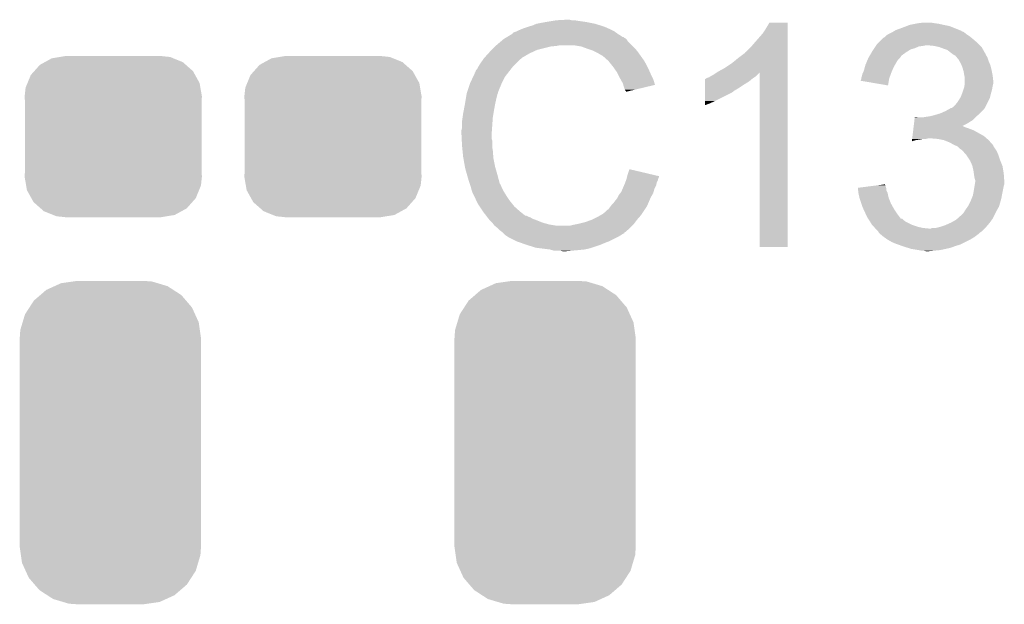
# Model space of a CAD drawing. Extents: x -1.3 to 24.2, y -3.9 to 53.4.
# Tile 55 of 62: x 1.8 to 6.1, y 41 to 43.5. Entities that reach past the tile are written whole.
import ezdxf

# ---------------------------------------------------------------- set-up
doc = ezdxf.new("R2010")
doc.units = 0
doc.layers.get('0').update_dxf_attribs({"linetype": 'CONTINUOUS'})
doc.layers.add('GNSS_22_CLICK_V101_GTO', color=11, linetype='CONTINUOUS')
doc.layers.add('GNSS_22_CLICK_V101_GTS', color=8, linetype='CONTINUOUS')

# ---------------------------------------------------------------- blocks, each defined once
blk = doc.blocks.new('CUSTOM_100')
for points in [[(-0.268438, 0.342124), (-0.233628, 0.347838), (0.2622, 0.342124), (0.247972, 0.347838)], [(-0.233628, 0.347838), (-0.20955, 0.35179), (0.247972, 0.347838), (0.20955, 0.35179)], [(-0.34504, 0.286174), (-0.320744, 0.31339), (0.348152, 0.286174), (0.317222, 0.31339)], [(-0.320744, 0.31339), (-0.298526, 0.325596), (0.317222, 0.31339), (0.30335, 0.325596)], [(-0.298526, 0.325596), (-0.268438, 0.342124), (0.30335, 0.325596), (0.2622, 0.342124)], [(-0.37475, 0.234078), (-0.360486, 0.26887), (0.377262, 0.234078), (0.357822, 0.26887)], [(-0.360486, 0.26887), (-0.34504, 0.286174), (0.357822, 0.26887), (0.348152, 0.286174)], [(-0.383124, 0.213652), (-0.37475, 0.234078), (0.380766, 0.213652), (0.377262, 0.234078)], [(-0.38735, 0.17526), (-0.383124, 0.213652), (0.38735, 0.17526), (0.380766, 0.213652)], [(-0.38608, 0.154124), (-0.38735, 0.17526), (0.38608, 0.154124), (0.38735, 0.17526)], [(-0.38608, -0.154124), (-0.38608, 0.154124), (0.38608, -0.154124), (0.38608, 0.154124)], [(-0.38735, -0.17526), (-0.38608, -0.154124), (0.38735, -0.17526), (0.38608, -0.154124)], [(-0.380764, -0.213652), (-0.38735, -0.17526), (0.383124, -0.213652), (0.38735, -0.17526)], [(-0.377262, -0.234078), (-0.380764, -0.213652), (0.374748, -0.234078), (0.383124, -0.213652)], [(-0.35782, -0.26887), (-0.377262, -0.234078), (0.360486, -0.26887), (0.374748, -0.234078)], [(-0.348152, -0.286174), (-0.35782, -0.26887), (0.345038, -0.286174), (0.360486, -0.26887)], [(-0.31722, -0.31339), (-0.348152, -0.286174), (0.320744, -0.31339), (0.345038, -0.286174)], [(-0.30335, -0.325596), (-0.31722, -0.31339), (0.298524, -0.325596), (0.320744, -0.31339)], [(-0.262198, -0.342124), (-0.30335, -0.325596), (0.268438, -0.342124), (0.298524, -0.325596)], [(-0.247972, -0.347838), (-0.262198, -0.342124), (0.233626, -0.347838), (0.268438, -0.342124)], [(-0.20955, -0.35179), (-0.247972, -0.347838), (0.20955, -0.35179), (0.233626, -0.347838)]]:
    blk.add_solid(points)
blk = doc.blocks.new('CUSTOM_105')
for points in [[(-0.244112, 0.682936), (-0.21536, 0.69601), (0.250236, 0.682936), (0.206508, 0.69601)], [(-0.21536, 0.69601), (-0.16405, 0.70336), (0.206508, 0.69601), (0.181922, 0.70336)], [(-0.16405, 0.70336), (-0.14478, 0.70612), (0.181922, 0.70336), (0.14478, 0.70612)], [(-0.306186, 0.64416), (-0.280266, 0.666496), (0.31007, 0.64416), (0.275606, 0.666496)], [(-0.280266, 0.666496), (-0.244112, 0.682936), (0.275606, 0.666496), (0.250236, 0.682936)], [(-0.353596, 0.590146), (-0.33428, 0.61995), (0.356616, 0.590146), (0.330934, 0.61995)], [(-0.33428, 0.61995), (-0.306186, 0.64416), (0.330934, 0.61995), (0.31007, 0.64416)], [(-0.383484, 0.52524), (-0.373056, 0.560116), (0.38613, 0.52524), (0.370272, 0.560116)], [(-0.373056, 0.560116), (-0.353596, 0.590146), (0.370272, 0.560116), (0.356616, 0.590146)], [(-0.39348, 0.491802), (-0.383484, 0.52524), (0.39092, 0.491802), (0.38613, 0.52524)], [(-0.39624, 0.45466), (-0.39348, 0.491802), (0.39624, 0.45466), (0.39092, 0.491802)], [(-0.39624, -0.45466), (-0.39624, 0.45466), (0.39624, -0.45466), (0.39624, 0.45466)], [(-0.390918, -0.491802), (-0.39624, -0.45466), (0.39348, -0.491802), (0.39624, -0.45466)], [(-0.38613, -0.52524), (-0.390918, -0.491802), (0.383482, -0.52524), (0.39348, -0.491802)], [(-0.37027, -0.560116), (-0.38613, -0.52524), (0.373056, -0.560116), (0.383482, -0.52524)], [(-0.356616, -0.590146), (-0.37027, -0.560116), (0.353594, -0.590146), (0.373056, -0.560116)], [(-0.330932, -0.61995), (-0.356616, -0.590146), (0.33428, -0.61995), (0.353594, -0.590146)], [(-0.31007, -0.64416), (-0.330932, -0.61995), (0.306184, -0.64416), (0.33428, -0.61995)], [(-0.275604, -0.666496), (-0.31007, -0.64416), (0.280266, -0.666496), (0.306184, -0.64416)], [(-0.250236, -0.682936), (-0.275604, -0.666496), (0.24411, -0.682936), (0.280266, -0.666496)], [(-0.206506, -0.69601), (-0.250236, -0.682936), (0.21536, -0.69601), (0.24411, -0.682936)], [(-0.181922, -0.70336), (-0.206506, -0.69601), (0.164048, -0.70336), (0.21536, -0.69601)], [(-0.14478, -0.70612), (-0.181922, -0.70336), (0.14478, -0.70612), (0.164048, -0.70336)]]:
    blk.add_solid(points)

msp = doc.modelspace()

# ---------------------------------------------------------------- linework, layer by layer
at = {"layer": 'GNSS_22_CLICK_V101_GTO'}
for points in [[(4.086862, 43.49496), (4.1275, 43.50258), (4.343402, 43.49496), (4.305298, 43.50258)], [(4.1275, 43.50258), (4.15798, 43.50766), (4.305298, 43.50258), (4.26974, 43.50766)], [(4.15798, 43.50766), (4.17322, 43.5102), (4.26974, 43.50766), (4.254502, 43.5102)], [(4.17322, 43.5102), (4.218938, 43.51274), (4.241802, 43.5102), (4.231642, 43.51274)], [(3.982734, 43.454326), (3.992882, 43.4594), (4.43788, 43.454326), (4.430774, 43.4594)], [(3.992882, 43.4594), (4.000494, 43.461938), (4.430774, 43.4594), (4.42722, 43.461938)], [(4.000494, 43.461938), (4.0005, 43.46194), (4.42722, 43.461938), (4.427218, 43.46194)], [(4.0005, 43.46194), (4.01066, 43.46702), (4.427218, 43.46194), (4.41706, 43.46702)], [(4.01066, 43.46702), (4.023358, 43.4721), (4.41706, 43.46702), (4.4069, 43.4721)], [(4.023358, 43.4721), (4.036058, 43.47718), (4.4069, 43.4721), (4.39547, 43.47718)], [(4.036058, 43.47718), (4.0513, 43.48226), (4.39547, 43.47718), (4.38404, 43.48226)], [(4.0513, 43.48226), (4.069082, 43.48734), (4.38404, 43.48226), (4.367786, 43.48734)], [(4.069082, 43.48734), (4.086862, 43.49496), (4.367786, 43.48734), (4.343402, 43.49496)], [(5.07492, 43.45178), (5.09016, 43.474638), (5.184138, 43.45178), (5.184138, 43.474638)], [(5.09016, 43.474638), (5.105398, 43.500018), (5.184138, 43.474638), (5.18414, 43.500018)], [(5.105398, 43.500018), (5.105412, 43.50004), (5.18414, 43.500018), (5.105412, 43.50004)], [(5.623562, 43.44924), (5.643874, 43.459398), (5.96646, 43.44924), (5.953762, 43.459398)], [(5.643874, 43.459398), (5.643878, 43.4594), (5.953762, 43.459398), (5.953758, 43.4594)], [(5.643878, 43.4594), (5.648112, 43.46194), (5.953758, 43.4594), (5.946144, 43.46194)], [(5.648112, 43.46194), (5.652338, 43.464476), (5.946144, 43.46194), (5.9436, 43.464476)], [(5.652338, 43.464476), (5.65658, 43.46702), (5.9436, 43.464476), (5.937242, 43.46702)], [(5.65658, 43.46702), (5.68452, 43.47718), (5.937242, 43.46702), (5.911846, 43.47718)], [(5.68452, 43.47718), (5.704326, 43.484798), (5.911846, 43.47718), (5.892802, 43.484798)], [(5.704326, 43.484798), (5.717542, 43.48988), (5.892802, 43.484798), (5.8674, 43.48988)], [(5.717542, 43.48988), (5.74294, 43.49496), (5.8674, 43.48988), (5.844538, 43.49496)], [(5.74294, 43.49496), (5.75564, 43.4975), (5.844538, 43.49496), (5.82676, 43.4975)], [(5.75564, 43.4975), (5.775962, 43.50004), (5.82676, 43.4975), (5.811522, 43.50004)], [(3.9116, 43.40098), (3.929608, 43.416218), (4.50342, 43.40098), (4.488182, 43.416218)], [(3.929608, 43.416218), (3.938616, 43.42384), (4.488182, 43.416218), (4.4831, 43.42384)], [(3.938616, 43.42384), (3.944622, 43.428922), (4.4831, 43.42384), (4.478018, 43.428922)], [(3.944622, 43.428922), (3.948846, 43.431458), (4.478018, 43.428922), (4.47548, 43.431458)], [(3.948846, 43.431458), (3.953076, 43.433998), (4.47548, 43.431458), (4.470404, 43.433998)], [(3.953076, 43.433998), (3.957302, 43.436534), (4.470404, 43.433998), (4.467866, 43.436534)], [(3.957302, 43.436534), (3.957312, 43.43654), (4.467866, 43.436534), (4.465324, 43.43654)], [(3.957312, 43.43654), (3.978468, 43.44924), (4.465324, 43.43654), (4.445, 43.44924)], [(3.978468, 43.44924), (3.98272, 43.451792), (4.445, 43.44924), (4.441428, 43.451792)], [(3.98272, 43.451792), (3.982734, 43.454326), (4.441428, 43.451792), (4.43788, 43.454326)], [(5.03936, 43.41114), (5.07492, 43.45178), (5.184138, 43.41114), (5.184138, 43.45178)], [(5.580382, 43.411142), (5.59562, 43.42638), (6.01472, 43.411142), (5.99694, 43.42638)], [(5.59562, 43.42638), (5.603244, 43.434002), (5.99694, 43.42638), (5.987794, 43.434002)], [(5.603244, 43.434002), (5.60832, 43.436542), (5.987794, 43.434002), (5.984746, 43.436542)], [(5.60832, 43.436542), (5.610858, 43.43908), (5.984746, 43.436542), (5.9817, 43.43908)], [(5.610858, 43.43908), (5.61594, 43.44416), (5.9817, 43.43908), (5.97408, 43.44416)], [(5.61594, 43.44416), (5.623562, 43.44924), (5.97408, 43.44416), (5.96646, 43.44924)], [(3.876732, 43.36542), (3.88366, 43.37304), (4.056382, 43.36542), (4.07289, 43.37304)], [(3.88366, 43.37304), (3.89128, 43.38066), (4.07289, 43.37304), (4.089398, 43.38066)], [(3.89128, 43.38066), (3.90652, 43.3959), (4.089398, 43.38066), (4.15036, 43.3959)], [(3.90652, 43.3959), (3.90906, 43.39844), (4.15036, 43.3959), (4.175762, 43.39844)], [(3.90906, 43.39844), (3.9116, 43.40098), (4.175762, 43.39844), (4.188458, 43.40098)], [(4.282438, 43.3959), (4.251958, 43.40098), (4.5085, 43.3959), (4.50342, 43.40098)], [(4.31038, 43.38574), (4.282438, 43.3959), (4.51866, 43.38574), (4.5085, 43.3959)], [(4.318006, 43.383198), (4.31038, 43.38574), (4.521202, 43.383198), (4.51866, 43.38574)], [(4.333238, 43.37812), (4.318006, 43.383198), (4.525266, 43.37812), (4.521202, 43.383198)], [(4.34848, 43.3705), (4.333238, 43.37812), (4.53136, 43.3705), (4.525266, 43.37812)], [(5.001266, 43.370506), (5.02412, 43.39336), (5.184136, 43.370506), (5.184136, 43.39336)], [(5.02412, 43.39336), (5.03936, 43.41114), (5.184136, 43.39336), (5.184138, 43.41114)], [(5.552014, 43.3705), (5.554978, 43.37558), (5.702302, 43.3705), (5.710428, 43.37558)], [(5.554978, 43.37558), (5.560056, 43.383198), (5.710428, 43.37558), (5.722618, 43.383198)], [(5.560056, 43.383198), (5.563444, 43.388278), (5.722618, 43.383198), (5.7404, 43.388278)], [(5.563444, 43.388278), (5.568524, 43.395898), (5.7404, 43.388278), (5.758178, 43.395898)], [(5.568524, 43.395898), (5.570218, 43.39844), (5.758178, 43.395898), (5.77596, 43.39844)], [(5.570218, 43.39844), (5.571912, 43.40098), (5.77596, 43.39844), (5.788658, 43.40098)], [(5.571912, 43.40098), (5.575302, 43.406062), (6.024882, 43.40098), (6.0198, 43.406062)], [(5.575302, 43.406062), (5.580382, 43.411142), (6.0198, 43.406062), (6.01472, 43.411142)], [(5.824218, 43.39844), (5.798822, 43.40098), (6.027422, 43.39844), (6.024882, 43.40098)], [(5.847078, 43.39336), (5.824218, 43.39844), (6.032502, 43.39336), (6.027422, 43.39844)], [(5.847084, 43.393358), (5.847078, 43.39336), (6.032502, 43.393358), (6.032502, 43.39336)], [(5.8674, 43.38574), (5.847084, 43.393358), (6.036736, 43.38574), (6.032502, 43.393358)], [(5.882638, 43.38066), (5.8674, 43.38574), (6.039558, 43.38066), (6.036736, 43.38574)], [(5.89534, 43.3705), (5.882638, 43.38066), (6.045202, 43.3705), (6.039558, 43.38066)], [(3.840478, 43.3197), (3.852924, 43.337478), (3.995422, 43.3197), (4.0132, 43.337478)], [(3.852924, 43.337478), (3.85826, 43.3451), (4.0132, 43.337478), (4.023358, 43.3451)], [(3.85826, 43.3451), (3.858262, 43.345102), (4.023358, 43.3451), (4.02336, 43.345102)], [(3.858262, 43.345102), (3.860566, 43.347638), (4.02336, 43.345102), (4.025898, 43.347638)], [(3.860566, 43.347638), (3.876732, 43.36542), (4.025898, 43.347638), (4.056382, 43.36542)], [(4.35356, 43.36796), (4.34848, 43.3705), (4.533176, 43.36796), (4.53136, 43.3705)], [(4.366262, 43.36034), (4.35356, 43.36796), (4.538618, 43.36034), (4.533176, 43.36796)], [(4.376416, 43.355262), (4.366262, 43.36034), (4.542246, 43.355262), (4.538618, 43.36034)], [(4.37896, 43.35272), (4.376416, 43.355262), (4.544062, 43.35272), (4.542246, 43.355262)], [(4.398964, 43.33494), (4.37896, 43.35272), (4.556762, 43.33494), (4.544062, 43.35272)], [(4.40182, 43.3324), (4.398964, 43.33494), (4.558214, 43.3324), (4.556762, 43.33494)], [(4.414012, 43.31716), (4.40182, 43.3324), (4.56692, 43.31716), (4.558214, 43.3324)], [(4.9403, 43.32224), (4.96824, 43.3451), (5.184136, 43.32224), (5.184136, 43.3451)], [(4.96824, 43.3451), (4.99872, 43.36797), (5.184136, 43.3451), (5.184136, 43.36797)], [(4.99872, 43.36797), (4.998742, 43.3705), (5.184136, 43.36797), (5.184136, 43.3705)], [(4.998742, 43.3705), (5.001266, 43.370506), (5.184136, 43.3705), (5.184136, 43.370506)], [(5.528732, 43.32478), (5.534022, 43.337478), (5.65912, 43.32478), (5.666738, 43.337478)], [(5.534022, 43.337478), (5.5372, 43.345102), (5.666738, 43.337478), (5.674362, 43.345102)], [(5.5372, 43.345102), (5.538678, 43.347638), (5.674362, 43.345102), (5.676898, 43.347638)], [(5.538678, 43.347638), (5.543124, 43.35526), (5.676898, 43.347638), (5.68198, 43.35526)], [(5.543124, 43.35526), (5.544604, 43.357798), (5.68198, 43.35526), (5.684518, 43.357798)], [(5.544604, 43.357798), (5.552014, 43.3705), (5.684518, 43.357798), (5.702302, 43.3705)], [(5.898732, 43.367956), (5.89534, 43.3705), (6.04774, 43.367956), (6.045202, 43.3705)], [(5.9055, 43.36288), (5.898732, 43.367956), (6.049434, 43.36288), (6.04774, 43.367956)], [(5.909314, 43.360338), (5.9055, 43.36288), (6.05028, 43.360338), (6.049434, 43.36288)], [(5.913114, 43.357804), (5.909314, 43.360338), (6.051802, 43.357804), (6.05028, 43.360338)], [(5.915652, 43.3578), (5.913114, 43.357804), (6.051804, 43.3578), (6.051802, 43.357804)], [(5.924366, 43.34764), (5.915652, 43.3578), (6.0579, 43.34764), (6.051804, 43.3578)], [(5.9309, 43.34002), (5.924366, 43.34764), (6.060442, 43.34002), (6.0579, 43.34764)], [(5.935254, 43.332402), (5.9309, 43.34002), (6.06298, 43.332402), (6.060442, 43.34002)], [(5.94106, 43.322242), (5.935254, 43.332402), (6.067334, 43.322242), (6.06298, 43.332402)], [(3.82016, 43.284144), (3.822704, 43.291762), (3.965508, 43.284144), (3.971434, 43.291762)], [(3.822704, 43.291762), (3.827782, 43.296844), (3.971434, 43.291762), (3.975386, 43.296844)], [(3.827782, 43.296844), (3.83286, 43.306998), (3.975386, 43.296844), (3.983284, 43.306998)], [(3.83286, 43.306998), (3.834382, 43.309538), (3.983284, 43.306998), (3.98526, 43.309538)], [(3.834382, 43.309538), (3.840478, 43.3197), (3.98526, 43.309538), (3.995422, 43.3197)], [(4.42214, 43.307), (4.414012, 43.31716), (4.572, 43.307), (4.56692, 43.31716)], [(4.429252, 43.29684), (4.42214, 43.307), (4.57708, 43.29684), (4.572, 43.307)], [(4.439918, 43.2816), (4.429252, 43.29684), (4.583854, 43.2816), (4.57708, 43.29684)], [(4.874206, 43.281564), (4.881878, 43.286678), (5.184134, 43.281564), (5.184134, 43.286678)], [(4.881878, 43.286678), (4.90982, 43.30192), (5.184134, 43.286678), (5.184134, 43.30192)], [(4.90982, 43.30192), (4.9403, 43.32224), (5.184134, 43.30192), (5.184136, 43.32224)], [(5.51561, 43.28414), (5.516882, 43.286682), (5.6388, 43.28414), (5.639928, 43.286682)], [(5.516882, 43.286682), (5.52242, 43.306998), (5.639928, 43.286682), (5.64896, 43.306998)], [(5.52242, 43.306998), (5.5245, 43.314622), (5.64896, 43.306998), (5.653316, 43.314622)], [(5.5245, 43.314622), (5.528732, 43.32478), (5.653316, 43.314622), (5.65912, 43.32478)], [(5.944328, 43.314618), (5.94106, 43.322242), (6.0706, 43.314618), (6.067334, 43.322242)], [(5.94868, 43.304462), (5.944328, 43.314618), (6.07314, 43.304462), (6.0706, 43.314618)], [(5.951584, 43.2943), (5.94868, 43.304462), (6.07568, 43.2943), (6.07314, 43.304462)], [(5.95376, 43.286682), (5.951584, 43.2943), (6.077204, 43.286682), (6.07568, 43.2943)], [(5.9563, 43.27144), (5.95376, 43.286682), (6.080252, 43.27144), (6.077204, 43.286682)], [(3.7973, 43.23588), (3.810446, 43.263818), (3.93573, 43.23588), (3.9497, 43.263818)], [(3.810446, 43.263818), (3.81762, 43.279064), (3.9497, 43.263818), (3.961558, 43.279064)], [(3.81762, 43.279064), (3.817626, 43.281606), (3.961558, 43.279064), (3.963534, 43.281606)], [(3.817626, 43.281606), (3.82016, 43.284144), (3.963534, 43.281606), (3.965508, 43.284144)], [(4.44373, 43.27398), (4.439918, 43.2816), (4.58724, 43.27398), (4.583854, 43.2816)], [(4.45262, 43.2562), (4.44373, 43.27398), (4.596132, 43.2562), (4.58724, 43.27398)], [(4.454034, 43.253658), (4.45262, 43.2562), (4.597402, 43.253658), (4.596132, 43.2562)], [(4.46532, 43.233342), (4.454034, 43.253658), (4.603476, 43.233342), (4.597402, 43.253658)], [(4.823476, 43.2308), (4.82348, 43.2435), (4.99618, 43.2308), (5.016498, 43.2435)], [(4.82348, 43.2435), (4.823482, 43.25366), (5.016498, 43.2435), (5.02869, 43.25366)], [(4.823482, 43.25366), (4.826006, 43.253666), (5.02869, 43.25366), (5.028698, 43.253666)], [(4.826006, 43.253666), (4.82854, 43.2562), (5.028698, 43.253666), (5.03174, 43.2562)], [(4.82854, 43.2562), (4.828544, 43.256202), (5.03174, 43.2562), (5.031742, 43.256202)], [(4.828544, 43.256202), (4.833622, 43.25874), (5.031742, 43.256202), (5.03555, 43.25874)], [(4.833622, 43.25874), (4.841244, 43.261282), (5.03555, 43.25874), (5.039362, 43.261282)], [(4.841244, 43.261282), (4.848862, 43.26636), (5.039362, 43.261282), (5.04698, 43.26636)], [(4.848862, 43.26636), (4.859022, 43.271442), (5.04698, 43.26636), (5.05206, 43.271442)], [(4.859022, 43.271442), (4.874206, 43.281564), (5.05206, 43.271442), (5.062182, 43.281564)], [(5.06222, 42.519622), (5.062182, 43.281564), (5.184118, 42.519622), (5.184134, 43.281564)], [(5.50418, 43.246058), (5.504182, 43.248584), (5.626942, 43.246058), (5.627364, 43.248584)], [(5.623538, 43.225724), (5.50418, 43.246058), (5.623538, 43.225724), (5.626942, 43.246058)], [(5.504182, 43.248584), (5.50672, 43.253664), (5.627364, 43.248584), (5.628214, 43.253664)], [(5.50672, 43.256198), (5.506722, 43.258742), (5.62864, 43.256198), (5.629564, 43.258742)], [(5.50672, 43.253664), (5.50672, 43.256198), (5.628214, 43.253664), (5.62864, 43.256198)], [(5.506722, 43.258742), (5.509258, 43.26636), (5.629564, 43.258742), (5.632334, 43.26636)], [(5.509258, 43.26636), (5.5118, 43.276522), (5.632334, 43.26636), (5.63603, 43.276522)], [(5.5118, 43.276522), (5.51561, 43.28414), (5.63603, 43.276522), (5.6388, 43.28414)], [(5.95681, 43.2689), (5.9563, 43.27144), (6.08076, 43.2689), (6.080252, 43.27144)], [(5.95884, 43.258742), (5.95681, 43.2689), (6.08189, 43.258742), (6.08076, 43.2689)], [(5.95884, 43.246038), (5.95884, 43.258742), (6.0833, 43.246038), (6.08189, 43.258742)], [(5.95884, 43.233342), (5.95884, 43.246038), (6.0833, 43.233342), (6.0833, 43.246038)], [(3.784598, 43.197774), (3.785444, 43.200314), (3.91922, 43.197774), (3.921754, 43.200314)], [(3.785444, 43.200314), (3.786292, 43.202856), (3.921754, 43.200314), (3.92176, 43.202856)], [(3.786292, 43.202856), (3.796452, 43.23334), (3.92176, 43.202856), (3.93446, 43.23334)], [(3.796452, 43.23334), (3.7973, 43.23588), (3.93446, 43.23334), (3.93573, 43.23588)], [(4.466594, 43.228254), (4.46532, 43.233342), (4.604996, 43.228254), (4.603476, 43.233342)], [(4.467862, 43.22318), (4.466594, 43.228254), (4.583834, 43.22318), (4.604996, 43.228254)], [(4.47294, 43.207942), (4.467862, 43.22318), (4.520284, 43.207942), (4.583834, 43.22318)], [(4.475478, 43.202864), (4.47294, 43.207942), (4.499106, 43.202864), (4.520284, 43.207942)], [(4.478014, 43.200326), (4.475478, 43.202864), (4.48852, 43.200326), (4.499106, 43.202864)], [(4.47802, 43.197808), (4.478014, 43.200326), (4.47802, 43.197808), (4.48852, 43.200326)], [(4.82347, 43.200318), (4.823474, 43.21556), (4.947918, 43.200318), (4.973322, 43.21556)], [(4.82347, 43.19778), (4.82347, 43.200318), (4.94538, 43.19778), (4.947918, 43.200318)], [(4.823474, 43.21556), (4.823476, 43.2308), (4.973322, 43.21556), (4.99618, 43.2308)], [(5.94868, 43.19524), (5.952912, 43.207938), (6.07459, 43.19524), (6.07822, 43.207938)], [(5.952912, 43.207938), (5.9563, 43.2181), (6.07822, 43.207938), (6.079912, 43.2181)], [(5.9563, 43.2181), (5.957146, 43.22318), (6.079912, 43.2181), (6.08076, 43.22318)], [(5.957146, 43.22318), (5.958838, 43.233338), (6.08076, 43.22318), (6.0833, 43.233338)], [(5.958838, 43.233338), (5.95884, 43.233342), (6.0833, 43.233338), (6.0833, 43.233342)], [(3.77444, 43.14444), (3.77825, 43.1673), (3.90652, 43.14444), (3.9116, 43.1673)], [(3.77825, 43.1673), (3.781636, 43.187618), (3.9116, 43.1673), (3.916678, 43.187618)], [(3.781636, 43.187618), (3.782062, 43.190162), (3.916678, 43.187618), (3.91795, 43.190162)], [(3.782062, 43.190162), (3.782906, 43.192696), (3.91795, 43.190162), (3.919218, 43.192696)], [(3.782906, 43.192696), (3.784598, 43.197774), (3.919218, 43.192696), (3.91922, 43.197774)], [(4.82346, 43.14698), (4.823462, 43.15714), (4.84378, 43.14698), (4.86664, 43.15714)], [(4.823462, 43.15714), (4.82347, 43.1927), (4.86664, 43.15714), (4.937758, 43.1927)], [(4.82347, 43.1927), (4.82347, 43.19778), (4.937758, 43.1927), (4.94538, 43.19778)], [(5.92836, 43.154602), (5.937884, 43.169838), (6.06044, 43.154602), (6.06806, 43.169838)], [(5.937884, 43.169838), (5.94106, 43.174918), (6.06806, 43.169838), (6.069328, 43.174918)], [(5.94106, 43.174918), (5.946774, 43.19016), (6.069328, 43.174918), (6.07314, 43.19016)], [(5.946774, 43.19016), (5.94868, 43.19524), (6.07314, 43.19016), (6.07459, 43.19524)], [(3.76682, 43.1038), (3.7692, 43.1165), (3.899322, 43.1038), (3.90144, 43.1165)], [(3.7692, 43.1165), (3.77444, 43.14444), (3.90144, 43.1165), (3.90652, 43.14444)], [(4.82346, 43.13939), (4.82346, 43.14698), (4.82346, 43.13939), (4.84378, 43.14698)], [(5.852162, 43.1038), (5.87502, 43.11396), (6.024878, 43.1038), (6.035038, 43.11396)], [(5.87502, 43.11396), (5.888738, 43.12158), (6.035038, 43.11396), (6.042658, 43.12158)], [(5.888738, 43.12158), (5.897878, 43.126656), (6.042658, 43.12158), (6.045198, 43.126656)], [(5.897878, 43.126656), (5.897886, 43.12666), (6.045198, 43.126656), (6.0452, 43.12666)], [(5.897886, 43.12666), (5.900426, 43.126664), (6.0452, 43.12666), (6.045204, 43.126664)], [(5.900426, 43.126664), (5.904228, 43.1292), (6.045204, 43.126664), (6.047738, 43.1292)], [(5.904228, 43.1292), (5.908042, 43.131742), (6.047738, 43.1292), (6.049008, 43.131742)], [(5.908042, 43.131742), (5.918202, 43.141902), (6.049008, 43.131742), (6.054088, 43.141902)], [(5.918202, 43.141902), (5.92836, 43.154602), (6.054088, 43.141902), (6.06044, 43.154602)], [(3.76174, 43.06824), (3.76428, 43.086022), (3.895088, 43.06824), (3.89636, 43.086022)], [(3.76428, 43.086022), (3.76682, 43.1038), (3.89636, 43.086022), (3.899322, 43.1038)], [(5.737088, 43.060622), (5.738602, 43.07332), (5.97154, 43.060622), (5.991858, 43.07332)], [(5.738602, 43.07332), (5.740116, 43.08602), (5.991858, 43.07332), (6.004558, 43.08602)], [(5.740116, 43.08602), (5.740418, 43.088558), (5.753104, 43.08602), (5.748024, 43.088558)], [(5.740418, 43.088558), (5.74042, 43.08856), (5.748024, 43.088558), (5.74042, 43.08856)], [(5.773422, 43.08602), (5.78866, 43.08856), (6.004558, 43.08602), (6.007098, 43.08856)], [(5.78866, 43.08856), (5.788674, 43.088562), (6.007098, 43.08856), (6.007102, 43.088562)], [(5.788674, 43.088562), (5.80644, 43.0911), (6.007102, 43.088562), (6.010146, 43.0911)], [(5.80644, 43.0911), (5.826758, 43.09618), (6.010146, 43.0911), (6.016242, 43.09618)], [(5.826758, 43.09618), (5.843694, 43.10126), (6.016242, 43.09618), (6.02234, 43.10126)], [(5.843694, 43.10126), (5.852162, 43.1038), (6.02234, 43.10126), (6.024878, 43.1038)], [(3.7592, 43.030142), (3.76174, 43.040302), (3.892368, 43.030142), (3.893094, 43.040302)], [(3.7592, 43.014902), (3.7592, 43.030142), (3.89128, 43.014902), (3.892368, 43.030142)], [(3.76174, 43.040302), (3.76174, 43.06824), (3.893094, 43.040302), (3.895088, 43.06824)], [(5.730424, 43.00474), (5.733454, 43.03014), (6.04266, 43.00474), (5.996942, 43.03014)], [(5.733454, 43.03014), (5.734362, 43.03776), (5.996942, 43.03014), (5.97662, 43.03776)], [(5.734362, 43.03776), (5.734968, 43.04284), (5.97662, 43.03776), (5.961382, 43.04284)], [(5.734968, 43.04284), (5.735574, 43.047918), (5.961382, 43.04284), (5.951224, 43.047918)], [(5.735574, 43.04792), (5.737088, 43.060622), (5.946232, 43.04792), (5.97154, 43.060622)], [(5.735574, 43.047918), (5.735574, 43.04792), (5.951224, 43.047918), (5.946232, 43.04792)], [(3.7592, 43.0149), (3.7592, 43.014902), (3.891282, 43.0149), (3.89128, 43.014902)], [(3.760344, 42.992038), (3.7592, 43.0149), (3.891282, 42.992038), (3.891282, 43.0149)], [(3.760726, 42.984416), (3.760344, 42.992038), (3.89382, 42.984416), (3.891282, 42.992038)], [(5.727704, 42.981912), (5.728304, 42.98696), (5.727704, 42.981912), (5.745478, 42.98696)], [(5.728304, 42.98696), (5.728608, 42.9895), (5.745478, 42.98696), (5.76326, 42.9895)], [(5.728608, 42.9895), (5.72891, 42.99204), (5.76326, 42.9895), (5.775958, 42.99204)], [(5.72891, 42.99204), (5.729214, 42.99458), (5.788658, 42.99204), (5.798818, 42.99458)], [(5.729214, 42.99458), (5.730424, 43.00474), (6.054272, 42.99458), (6.04266, 43.00474)], [(5.842, 42.99204), (5.811522, 42.99458), (6.057176, 42.99204), (6.054272, 42.99458)], [(5.867398, 42.98696), (5.842, 42.99204), (6.06298, 42.98696), (6.057176, 42.99204)], [(5.8928, 42.9768), (5.867398, 42.98696), (6.07201, 42.9768), (6.06298, 42.98696)], [(3.76174, 42.9641), (3.760726, 42.984416), (3.89382, 42.9641), (3.89382, 42.984416)], [(3.762504, 42.956478), (3.76174, 42.9641), (3.89382, 42.956478), (3.89382, 42.9641)], [(3.764026, 42.941242), (3.762504, 42.956478), (3.89636, 42.941242), (3.89382, 42.956478)], [(5.910578, 42.96664), (5.8928, 42.9768), (6.081038, 42.96664), (6.07201, 42.9768)], [(5.91652, 42.964094), (5.910578, 42.96664), (6.0833, 42.964094), (6.081038, 42.96664)], [(5.922448, 42.961554), (5.91652, 42.964094), (6.083304, 42.961554), (6.0833, 42.964094)], [(5.928356, 42.959022), (5.922448, 42.961554), (6.084992, 42.959022), (6.083304, 42.961554)], [(5.938518, 42.948862), (5.928356, 42.959022), (6.091766, 42.948862), (6.084992, 42.959022)], [(5.94614, 42.94378), (5.938518, 42.948862), (6.095154, 42.94378), (6.091766, 42.948862)], [(5.948682, 42.94124), (5.94614, 42.94378), (6.096848, 42.94124), (6.095154, 42.94378)], [(3.76682, 42.913298), (3.764026, 42.941242), (3.89851, 42.913298), (3.89636, 42.941242)], [(3.767718, 42.908218), (3.76682, 42.913298), (3.8989, 42.908218), (3.89851, 42.913298)], [(3.77444, 42.87012), (3.767718, 42.908218), (3.90652, 42.87012), (3.8989, 42.908218)], [(5.950906, 42.9387), (5.948682, 42.94124), (6.09854, 42.9387), (6.096848, 42.94124)], [(5.96646, 42.920922), (5.950906, 42.9387), (6.10616, 42.920922), (6.09854, 42.9387)], [(5.966462, 42.92092), (5.96646, 42.920922), (6.10616, 42.92092), (6.10616, 42.920922)], [(5.981698, 42.898062), (5.966462, 42.92092), (6.11378, 42.898062), (6.10616, 42.92092)], [(3.77952, 42.8498), (3.77444, 42.87012), (3.912326, 42.8498), (3.90652, 42.87012)], [(4.48564, 42.837098), (4.49328, 42.859956), (4.590368, 42.837098), (4.49328, 42.859956)], [(5.9817, 42.89806), (5.981698, 42.898062), (6.11378, 42.89806), (6.11378, 42.898062)], [(5.991858, 42.875202), (5.9817, 42.89806), (6.122924, 42.875202), (6.11378, 42.89806)], [(5.992424, 42.872658), (5.991858, 42.875202), (6.12394, 42.872658), (6.122924, 42.875202)], [(5.99694, 42.852338), (5.992424, 42.872658), (6.127328, 42.852338), (6.12394, 42.872658)], [(3.783876, 42.83456), (3.77952, 42.8498), (3.91668, 42.83456), (3.912326, 42.8498)], [(3.78968, 42.81424), (3.783876, 42.83456), (3.922102, 42.81424), (3.91668, 42.83456)], [(3.795608, 42.796458), (3.78968, 42.81424), (3.926844, 42.796458), (3.922102, 42.81424)], [(4.478652, 42.811698), (4.48056, 42.816782), (4.61772, 42.811698), (4.618988, 42.816782)], [(4.48056, 42.816782), (4.481828, 42.821858), (4.618988, 42.816782), (4.620258, 42.821858)], [(4.481828, 42.821858), (4.483098, 42.826936), (4.620258, 42.821858), (4.622798, 42.826936)], [(4.483098, 42.826936), (4.48373, 42.829462), (4.622798, 42.826936), (4.6228, 42.829462)], [(4.48373, 42.829462), (4.48564, 42.837098), (4.6228, 42.829462), (4.590368, 42.837098)], [(5.998392, 42.842182), (5.99694, 42.852338), (6.12902, 42.842182), (6.127328, 42.852338)], [(5.99948, 42.83456), (5.998392, 42.842182), (6.129566, 42.83456), (6.12902, 42.842182)], [(6.00202, 42.81932), (5.99948, 42.83456), (6.130654, 42.81932), (6.129566, 42.83456)], [(6.004558, 42.811702), (6.00202, 42.81932), (6.131198, 42.811702), (6.130654, 42.81932)], [(3.796456, 42.793916), (3.795608, 42.796458), (3.929382, 42.793916), (3.926844, 42.796458)], [(3.798148, 42.788838), (3.796456, 42.793916), (3.93192, 42.788838), (3.929382, 42.793916)], [(3.79984, 42.783758), (3.798148, 42.788838), (3.933614, 42.783758), (3.93192, 42.788838)], [(3.800476, 42.78122), (3.79984, 42.783758), (3.93446, 42.78122), (3.933614, 42.783758)], [(3.802382, 42.7736), (3.800476, 42.78122), (3.938272, 42.7736), (3.93446, 42.78122)], [(3.804922, 42.765982), (3.802382, 42.7736), (3.94208, 42.765982), (3.938272, 42.7736)], [(4.4577, 42.760902), (4.46314, 42.773598), (4.59885, 42.760902), (4.602478, 42.773598)], [(4.46314, 42.773598), (4.469672, 42.788838), (4.602478, 42.773598), (4.610098, 42.788838)], [(4.469672, 42.788838), (4.47294, 42.79646), (4.610098, 42.788838), (4.611622, 42.79646)], [(4.47294, 42.79646), (4.474844, 42.801538), (4.611622, 42.79646), (4.61264, 42.801538)], [(4.474844, 42.801538), (4.478652, 42.811698), (4.61264, 42.801538), (4.61772, 42.811698)], [(5.4915, 42.77868), (5.531332, 42.783758), (5.615094, 42.77868), (5.613402, 42.783758)], [(5.491782, 42.776136), (5.4915, 42.77868), (5.61594, 42.776136), (5.615094, 42.77868)], [(5.492622, 42.768516), (5.491782, 42.776136), (5.615942, 42.768516), (5.61594, 42.776136)], [(5.531332, 42.783758), (5.57115, 42.788834), (5.613402, 42.783758), (5.6134, 42.788834)], [(5.57115, 42.788834), (5.591076, 42.791374), (5.6134, 42.788834), (5.610866, 42.791374)], [(5.591076, 42.791374), (5.61086, 42.793896), (5.610866, 42.791374), (5.61086, 42.793896)], [(5.99486, 42.7482), (5.99948, 42.7736), (6.1214, 42.7482), (6.12648, 42.7736)], [(5.99948, 42.7736), (6.001596, 42.786298), (6.12648, 42.7736), (6.12902, 42.786298)], [(6.001596, 42.786298), (6.002866, 42.793918), (6.12902, 42.786298), (6.131558, 42.793918)], [(6.002866, 42.793918), (6.00456, 42.804082), (6.131558, 42.793918), (6.131558, 42.804082)], [(6.00456, 42.806622), (6.004558, 42.811702), (6.13156, 42.806622), (6.131198, 42.811702)], [(6.00456, 42.804082), (6.00456, 42.806622), (6.131558, 42.804082), (6.13156, 42.806622)], [(3.80746, 42.758362), (3.804922, 42.765982), (3.946844, 42.758362), (3.94208, 42.765982)], [(3.81, 42.75328), (3.80746, 42.758362), (3.950018, 42.75328), (3.946844, 42.758362)], [(3.813586, 42.74566), (3.81, 42.75328), (3.95478, 42.74566), (3.950018, 42.75328)], [(3.824344, 42.7228), (3.813586, 42.74566), (3.97002, 42.7228), (3.95478, 42.74566)], [(4.42976, 42.72026), (4.439922, 42.732962), (4.57946, 42.72026), (4.585018, 42.732962)], [(4.439922, 42.732962), (4.44246, 42.73804), (4.585018, 42.732962), (4.58724, 42.73804)], [(4.44246, 42.73804), (4.44754, 42.7482), (4.58724, 42.73804), (4.593046, 42.7482)], [(4.44754, 42.7482), (4.453632, 42.755818), (4.593046, 42.7482), (4.5974, 42.755818)], [(4.453632, 42.755818), (4.4577, 42.760902), (4.5974, 42.755818), (4.59885, 42.760902)], [(5.493742, 42.758358), (5.492622, 42.768516), (5.621022, 42.758358), (5.615942, 42.768516)], [(5.49402, 42.755822), (5.493742, 42.758358), (5.621586, 42.755822), (5.621022, 42.758358)], [(5.498538, 42.735498), (5.49402, 42.755822), (5.626102, 42.735498), (5.621586, 42.755822)], [(5.4991, 42.732962), (5.498538, 42.735498), (5.627118, 42.732962), (5.626102, 42.735498)], [(5.506722, 42.710098), (5.4991, 42.732962), (5.63626, 42.710098), (5.627118, 42.732962)], [(5.98424, 42.72026), (5.989318, 42.732958), (6.115232, 42.72026), (6.11886, 42.732958)], [(5.989318, 42.732958), (5.9944, 42.745662), (6.11886, 42.732958), (6.120976, 42.745662)], [(5.9944, 42.745662), (5.99486, 42.7482), (6.120976, 42.745662), (6.1214, 42.7482)], [(3.83032, 42.7101), (3.824344, 42.7228), (3.98018, 42.7101), (3.97002, 42.7228)], [(3.838788, 42.6974), (3.83032, 42.7101), (3.99034, 42.6974), (3.98018, 42.7101)], [(3.852332, 42.677082), (3.838788, 42.6974), (4.013198, 42.677082), (3.99034, 42.6974)], [(4.396744, 42.682162), (4.40182, 42.684704), (4.5593, 42.682162), (4.560994, 42.684704)], [(4.40182, 42.684704), (4.4069, 42.69232), (4.560994, 42.684704), (4.566072, 42.69232)], [(4.4069, 42.69232), (4.410708, 42.697398), (4.566072, 42.69232), (4.569458, 42.697398)], [(4.410708, 42.697398), (4.414522, 42.70248), (4.569458, 42.697398), (4.57168, 42.70248)], [(4.414522, 42.70248), (4.42214, 42.710102), (4.57168, 42.70248), (4.575016, 42.710102)], [(4.42214, 42.710102), (4.42976, 42.72026), (4.575016, 42.710102), (4.57946, 42.72026)], [(5.5118, 42.694862), (5.506722, 42.710098), (5.644726, 42.694862), (5.63626, 42.710098)], [(5.515318, 42.68724), (5.5118, 42.694862), (5.64896, 42.68724), (5.644726, 42.694862)], [(5.525868, 42.66438), (5.515318, 42.68724), (5.6642, 42.66438), (5.64896, 42.68724)], [(5.961378, 42.68216), (5.972262, 42.697398), (6.09999, 42.68216), (6.1087, 42.697398)], [(5.972262, 42.697398), (5.97408, 42.699942), (6.1087, 42.697398), (6.109426, 42.699942)], [(5.97408, 42.699942), (5.98424, 42.72026), (6.109426, 42.699942), (6.115232, 42.72026)], [(3.85572, 42.672), (3.852332, 42.677082), (4.019552, 42.672), (4.013198, 42.677082)], [(3.867444, 42.65676), (3.85572, 42.672), (4.038606, 42.65676), (4.019552, 42.672)], [(3.867446, 42.656758), (3.867444, 42.65676), (4.043684, 42.656758), (4.038606, 42.65676)], [(3.871352, 42.65168), (3.867446, 42.656758), (4.053842, 42.65168), (4.043684, 42.656758)], [(3.873308, 42.649138), (3.871352, 42.65168), (4.061464, 42.649138), (4.053842, 42.65168)], [(3.877214, 42.64406), (3.873308, 42.649138), (4.06908, 42.64406), (4.061464, 42.649138)], [(3.88112, 42.638982), (3.877214, 42.64406), (4.082622, 42.638982), (4.06908, 42.64406)], [(4.328162, 42.638982), (4.358638, 42.65422), (4.52628, 42.638982), (4.539614, 42.65422)], [(4.358638, 42.65422), (4.367524, 42.659298), (4.539614, 42.65422), (4.54406, 42.659298)], [(4.367524, 42.659298), (4.376418, 42.66438), (4.54406, 42.659298), (4.547446, 42.66438)], [(4.376418, 42.66438), (4.38912, 42.67454), (4.547446, 42.66438), (4.55422, 42.67454)], [(4.38912, 42.67454), (4.396744, 42.682162), (4.55422, 42.67454), (4.5593, 42.682162)], [(5.52704, 42.66184), (5.525868, 42.66438), (5.666108, 42.66184), (5.6642, 42.66438)], [(5.53466, 42.646602), (5.52704, 42.66184), (5.677544, 42.646602), (5.666108, 42.66184)], [(5.536356, 42.64406), (5.53466, 42.646602), (5.67945, 42.64406), (5.677544, 42.646602)], [(5.53636, 42.644054), (5.536356, 42.64406), (5.684526, 42.644054), (5.67945, 42.64406)], [(5.539742, 42.63898), (5.53636, 42.644054), (5.689602, 42.63898), (5.684526, 42.644054)], [(5.92074, 42.638982), (5.926452, 42.64406), (6.07713, 42.638982), (6.080758, 42.64406)], [(5.926452, 42.64406), (5.9436, 42.6593), (6.080758, 42.64406), (6.088378, 42.6593)], [(5.9436, 42.6593), (5.953762, 42.669462), (6.088378, 42.6593), (6.09346, 42.669462)], [(5.953762, 42.669462), (5.959854, 42.67962), (6.09346, 42.669462), (6.09854, 42.67962)], [(5.959854, 42.67962), (5.961378, 42.68216), (6.09854, 42.67962), (6.09999, 42.68216)], [(3.883662, 42.63644), (3.88112, 42.638982), (4.0894, 42.63644), (4.082622, 42.638982)], [(3.89382, 42.62628), (3.883662, 42.63644), (4.114796, 42.62628), (4.0894, 42.63644)], [(3.893822, 42.626278), (3.89382, 42.62628), (4.1148, 42.626278), (4.114796, 42.62628)], [(3.899916, 42.61866), (3.893822, 42.626278), (4.14274, 42.61866), (4.1148, 42.626278)], [(3.903978, 42.613582), (3.899916, 42.61866), (4.17321, 42.613582), (4.14274, 42.61866)], [(3.903982, 42.61358), (3.903978, 42.613582), (4.173222, 42.61358), (4.17321, 42.613582)], [(3.916678, 42.603422), (3.903982, 42.61358), (4.4958, 42.603422), (4.505958, 42.61358)], [(3.916682, 42.60342), (3.916678, 42.603422), (4.4958, 42.60342), (4.4958, 42.603422)], [(3.92684, 42.593262), (3.916682, 42.60342), (4.484186, 42.593262), (4.4958, 42.60342)], [(4.234182, 42.61358), (4.24434, 42.61612), (4.505958, 42.61358), (4.508498, 42.61612)], [(4.24434, 42.61612), (4.25704, 42.61866), (4.508498, 42.61612), (4.511038, 42.61866)], [(4.25704, 42.61866), (4.26974, 42.6212), (4.511038, 42.61866), (4.512942, 42.6212)], [(4.26974, 42.6212), (4.30022, 42.628822), (4.512942, 42.6212), (4.518658, 42.628822)], [(4.30022, 42.628822), (4.32816, 42.63898), (4.518658, 42.628822), (4.526278, 42.63898)], [(4.32816, 42.63898), (4.328162, 42.638982), (4.526278, 42.63898), (4.52628, 42.638982)], [(5.544822, 42.63136), (5.539742, 42.63898), (5.699762, 42.63136), (5.689602, 42.63898)], [(5.552438, 42.618662), (5.544822, 42.63136), (5.725158, 42.618662), (5.699762, 42.63136)], [(5.55498, 42.61612), (5.552438, 42.618662), (5.730242, 42.61612), (5.725158, 42.618662)], [(5.560058, 42.61104), (5.55498, 42.61612), (5.745482, 42.61104), (5.730242, 42.61612)], [(5.561964, 42.6085), (5.560058, 42.61104), (5.753102, 42.6085), (5.745482, 42.61104)], [(5.565776, 42.60342), (5.561964, 42.6085), (5.775962, 42.60342), (5.753102, 42.6085)], [(5.56768, 42.600882), (5.565776, 42.60342), (5.80134, 42.600882), (5.775962, 42.60342)], [(5.567682, 42.60088), (5.56768, 42.600882), (5.801358, 42.60088), (5.80134, 42.600882)], [(5.580378, 42.58818), (5.567682, 42.60088), (6.0325, 42.58818), (6.0452, 42.60088)], [(5.801358, 42.60088), (5.811524, 42.600882), (6.0452, 42.60088), (6.045202, 42.600882)], [(5.811524, 42.600882), (5.816604, 42.60342), (6.045202, 42.600882), (6.04774, 42.60342)], [(5.831842, 42.60342), (5.852158, 42.6085), (6.04774, 42.60342), (6.052822, 42.6085)], [(5.852158, 42.6085), (5.875018, 42.61612), (6.052822, 42.6085), (6.059352, 42.61612)], [(5.875018, 42.61612), (5.89788, 42.62628), (6.059352, 42.61612), (6.06806, 42.62628)], [(5.89788, 42.62628), (5.92074, 42.638982), (6.06806, 42.62628), (6.07713, 42.638982)], [(3.936998, 42.58564), (3.92684, 42.593262), (4.475474, 42.58564), (4.484186, 42.593262)], [(3.937014, 42.585626), (3.936998, 42.58564), (4.472934, 42.585626), (4.475474, 42.58564)], [(3.942082, 42.580558), (3.937014, 42.585626), (4.470394, 42.580558), (4.472934, 42.585626)], [(3.944622, 42.578018), (3.942082, 42.580558), (4.465318, 42.578018), (4.470394, 42.580558)], [(3.949698, 42.572942), (3.944622, 42.578018), (4.457704, 42.572942), (4.465318, 42.578018)], [(3.949702, 42.57294), (3.949698, 42.572942), (4.457702, 42.57294), (4.457704, 42.572942)], [(3.957314, 42.567864), (3.949702, 42.57294), (4.44924, 42.567864), (4.457702, 42.57294)], [(3.959838, 42.56786), (3.957314, 42.567864), (4.449234, 42.56786), (4.44924, 42.567864)], [(3.95986, 42.565334), (3.959838, 42.56786), (4.445022, 42.565334), (4.449234, 42.56786)], [(3.959888, 42.56532), (3.95986, 42.565334), (4.445, 42.56532), (4.445022, 42.565334)], [(4.0005, 42.545), (3.959888, 42.56532), (4.40436, 42.545), (4.445, 42.56532)], [(5.582918, 42.583104), (5.580378, 42.58818), (6.024886, 42.583104), (6.0325, 42.58818)], [(5.582924, 42.583098), (5.582918, 42.583104), (6.024878, 42.583098), (6.024886, 42.583104)], [(5.588002, 42.57802), (5.582924, 42.583098), (6.019798, 42.57802), (6.024878, 42.583098)], [(5.588002, 42.578018), (5.588002, 42.57802), (6.019794, 42.578018), (6.019798, 42.57802)], [(5.60324, 42.56532), (5.588002, 42.578018), (6.002866, 42.56532), (6.019794, 42.578018)], [(5.6068, 42.562778), (5.60324, 42.56532), (5.999478, 42.562778), (6.002866, 42.56532)], [(5.617464, 42.55516), (5.6068, 42.562778), (5.98678, 42.55516), (5.999478, 42.562778)], [(5.621018, 42.55262), (5.617464, 42.55516), (5.9817, 42.55262), (5.98678, 42.55516)], [(4.02209, 42.53738), (4.0005, 42.545), (4.38404, 42.53738), (4.40436, 42.545)], [(4.04368, 42.52976), (4.02209, 42.53738), (4.36626, 42.52976), (4.38404, 42.53738)], [(4.084318, 42.51706), (4.04368, 42.52976), (4.328158, 42.51706), (4.36626, 42.52976)], [(4.104638, 42.51452), (4.084318, 42.51706), (4.320538, 42.51452), (4.328158, 42.51706)], [(4.145278, 42.50944), (4.104638, 42.51452), (4.297678, 42.50944), (4.320538, 42.51452)], [(5.184118, 42.5196), (5.06222, 42.519622), (5.184118, 42.5196), (5.184118, 42.519622)], [(5.638798, 42.54246), (5.621018, 42.55262), (5.96138, 42.54246), (5.9817, 42.55262)], [(5.656582, 42.53484), (5.638798, 42.54246), (5.94614, 42.53484), (5.96138, 42.54246)], [(5.670812, 42.529758), (5.656582, 42.53484), (5.935978, 42.529758), (5.94614, 42.53484)], [(5.68503, 42.52468), (5.670812, 42.529758), (5.9182, 42.52468), (5.935978, 42.529758)], [(5.69214, 42.52214), (5.68503, 42.52468), (5.911426, 42.52214), (5.9182, 42.52468)], [(5.70865, 42.51706), (5.69214, 42.52214), (5.897878, 42.51706), (5.911426, 42.52214)], [(5.725158, 42.51198), (5.70865, 42.51706), (5.875018, 42.51198), (5.897878, 42.51706)], [(5.75564, 42.5069), (5.725158, 42.51198), (5.852158, 42.5069), (5.875018, 42.51198)], [(4.154168, 42.5069), (4.145278, 42.50944), (4.27228, 42.5069), (4.297678, 42.50944)], [(4.163056, 42.50436), (4.154168, 42.5069), (4.24434, 42.50436), (4.27228, 42.5069)], [(4.201158, 42.50182), (4.190998, 42.50436), (4.216402, 42.50182), (4.24434, 42.50436)], [(5.768338, 42.50436), (5.75564, 42.5069), (5.82676, 42.50436), (5.852158, 42.5069)], [(5.788658, 42.50182), (5.778498, 42.50436), (5.801362, 42.50182), (5.82676, 42.50436)]]:
    msp.add_solid(points, dxfattribs=at)

# ---------------------------------------------------------------- block references
at = {"layer": 'GNSS_22_CLICK_V101_GTS'}
for name, p in [('CUSTOM_100', (2.23774, 43.0022)), ('CUSTOM_100', (3.19786, 43.0022)), ('CUSTOM_105', (2.22504, 41.66616)), ('CUSTOM_105', (4.12496, 41.66616))]:
    msp.add_blockref(name, p, dxfattribs=at)

doc.saveas('drawing.dxf')
